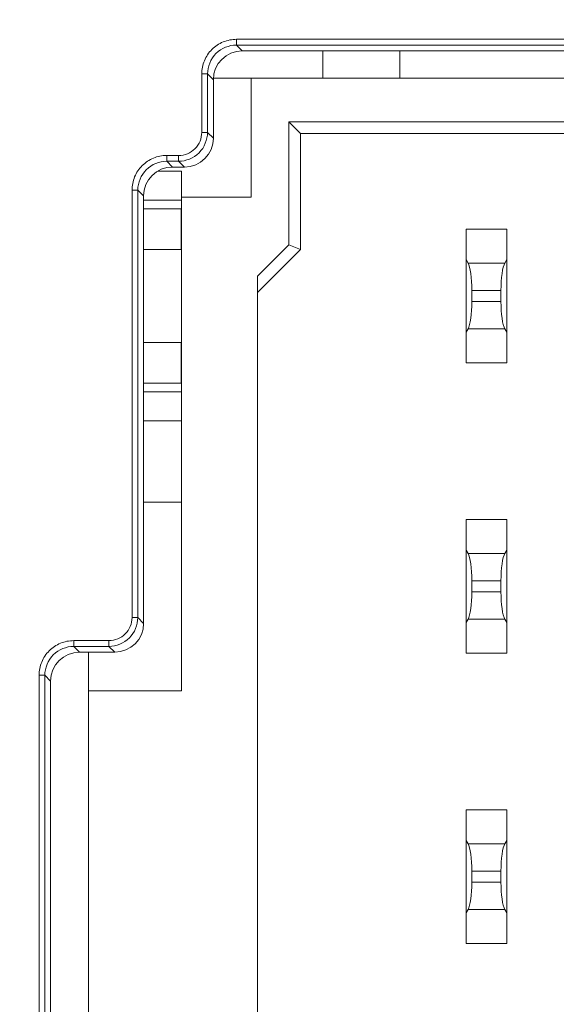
# Model space of a CAD drawing. Header units: millimetres. Extents: x -296 to 295, y -209 to 209.
# Tile 43 of 146: x -248 to -239, y 41 to 58. Entities that reach past the tile are written whole.
import ezdxf

# ---------------------------------------------------------------- set-up
doc = ezdxf.new("R2010")
doc.units = ezdxf.units.MM
doc.header["$MEASUREMENT"] = 0
doc.layers.add('layer 1', color=7, linetype='Continuous')

msp = doc.modelspace()

# ---------------------------------------------------------------- linework, layer by layer
at = {"layer": 'layer 1', "color": 1, "lineweight": 0}
msp.add_open_spline([(295.3283, 209.2747), (295.3283, 209.2747), (295.3283, -208.9236), (295.3283, -208.9236), (295.3283, -208.9236), (-296.1944, -208.9236), (-296.1944, -208.9236), (-296.1944, -208.9236), (-296.1944, 209.2747), (-296.1944, 209.2747), (-296.1944, 209.2747), (295.3283, 209.2747), (295.3283, 209.2747)], degree=3, knots=[0, 0, 0, 0, 0.25, 0.25, 0.25, 0.5, 0.5, 0.5, 0.75, 0.75, 0.75, 1, 1, 1, 1], dxfattribs=at)
at = {"layer": 'layer 1', "color": 5, "lineweight": 0}
msp.add_open_spline([(-281.2487, 194.7284), (-281.2487, 194.7284), (-281.2487, -197.0649), (-281.2487, -197.0649), (-281.2487, -197.0649), (283.3586, -197.0649), (283.3586, -197.0649)], degree=3, knots=[0, 0, 0, 0, 0.5, 0.5, 0.5, 1, 1, 1, 1], dxfattribs=at)
at = {"layer": 'layer 1', "lineweight": 9}
for points, knots in [([(-241.2543, 79.3214), (-241.2543, 79.8736), (-241.702, 80.3214), (-242.2543, 80.3214), (-242.8066, 80.3214), (-243.2543, 79.8736), (-243.2543, 79.3214), (-243.2543, 78.7691), (-242.8066, 78.3214), (-242.2543, 78.3214), (-241.702, 78.3213), (-241.2543, 78.7691), (-241.2543, 79.3213), (-241.2543, 105.8269), (-241.2543, 52.8158), (-241.2543, 79.3214)], [0, 0, 0, 0, 0.25, 0.25, 0.25, 0.5, 0.5, 0.5, 0.75, 0.75, 0.75, 1, 1, 1, 1.0001, 1.0001, 1.0001, 1.0001]), ([(-244.3071, 57.7156), (-244.3847, 57.7153), (-244.4631, 57.7003), (-244.5354, 57.6704), (-244.6077, 57.6404), (-244.6739, 57.5957), (-244.729, 57.541)], [0, 0, 0, 0, 0.5, 0.5, 0.5, 1, 1, 1, 1]), ([(-244.729, 57.541), (-244.7836, 57.4859), (-244.8284, 57.4198), (-244.8583, 57.3475), (-244.8882, 57.2752), (-244.9032, 57.1967), (-244.9036, 57.1191)], [0, 0, 0, 0, 0.5, 0.5, 0.5, 1, 1, 1, 1]), ([(-244.3071, 57.6162), (-244.4339, 57.6163), (-244.5662, 57.5634), (-244.6588, 57.4708), (-244.7513, 57.3782), (-244.8042, 57.246), (-244.8042, 57.1191)], [0, 0, 0, 0, 0.5, 0.5, 0.5, 1, 1, 1, 1]), ([(-244.9036, 56.1133), (-244.9044, 56.0616), (-244.9141, 56.0093), (-244.9338, 55.9611), (-244.9535, 55.9129), (-244.9831, 55.8689), (-245.02, 55.832), (-245.0568, 55.7952), (-245.1009, 55.7656), (-245.149, 55.7459), (-245.1972, 55.7261), (-245.2495, 55.7162), (-245.3012, 55.7156)], [0, 0, 0, 0, 0.25, 0.25, 0.25, 0.5, 0.5, 0.5, 0.75, 0.75, 0.75, 1, 1, 1, 1]), ([(-244.8042, 56.1133), (-244.8042, 55.9865), (-244.8572, 55.8544), (-244.9498, 55.7618), (-245.0423, 55.6693), (-245.1744, 55.6163), (-245.3012, 55.6162)], [0, 0, 0, 0, 0.5, 0.5, 0.5, 1, 1, 1, 1]), ([(-245.5071, 55.6162), (-245.6339, 55.6163), (-245.7662, 55.5634), (-245.8588, 55.4708), (-245.9513, 55.3782), (-246.0042, 55.246), (-246.0042, 55.1191)], [0, 0, 0, 0, 0.5, 0.5, 0.5, 1, 1, 1, 1]), ([(-245.5071, 55.7156), (-245.5847, 55.7153), (-245.6631, 55.7003), (-245.7354, 55.6704), (-245.8077, 55.6404), (-245.8739, 55.5957), (-245.929, 55.541)], [0, 0, 0, 0, 0.5, 0.5, 0.5, 1, 1, 1, 1]), ([(-245.929, 55.541), (-245.9836, 55.4859), (-246.0284, 55.4198), (-246.0583, 55.3475), (-246.0882, 55.2752), (-246.1032, 55.1967), (-246.1036, 55.1191)], [0, 0, 0, 0, 0.5, 0.5, 0.5, 1, 1, 1, 1]), ([(-246.1036, 47.7583), (-246.1044, 47.7066), (-246.1141, 47.6543), (-246.1338, 47.6061), (-246.1535, 47.5579), (-246.1831, 47.5139), (-246.22, 47.477), (-246.2568, 47.4402), (-246.3009, 47.4106), (-246.349, 47.3909), (-246.3972, 47.3711), (-246.4495, 47.3612), (-246.5012, 47.3606)], [0, 0, 0, 0, 0.25, 0.25, 0.25, 0.5, 0.5, 0.5, 0.75, 0.75, 0.75, 1, 1, 1, 1]), ([(-246.0042, 47.7583), (-246.0042, 47.6315), (-246.0572, 47.4994), (-246.1498, 47.4068), (-246.2423, 47.3143), (-246.3744, 47.2613), (-246.5012, 47.2612)], [0, 0, 0, 0, 0.5, 0.5, 0.5, 1, 1, 1, 1]), ([(-247.1071, 47.3606), (-247.1847, 47.3603), (-247.2631, 47.3453), (-247.3354, 47.3154), (-247.4077, 47.2854), (-247.4739, 47.2407), (-247.529, 47.186)], [0, 0, 0, 0, 0.5, 0.5, 0.5, 1, 1, 1, 1]), ([(-247.529, 47.186), (-247.5836, 47.1309), (-247.6284, 47.0648), (-247.6583, 46.9925), (-247.6882, 46.9202), (-247.7032, 46.8417), (-247.7036, 46.7641)], [0, 0, 0, 0, 0.5, 0.5, 0.5, 1, 1, 1, 1]), ([(-247.1071, 47.2612), (-247.2339, 47.2613), (-247.3662, 47.2084), (-247.4588, 47.1158), (-247.5513, 47.0232), (-247.6042, 46.891), (-247.6042, 46.7641)], [0, 0, 0, 0, 0.5, 0.5, 0.5, 1, 1, 1, 1])]:
    msp.add_open_spline(points, degree=3, knots=knots, dxfattribs=at)
for points in [[(-244.3071, 57.6162), (-244.3071, 57.6162), (-244.3071, 57.7156), (-244.3071, 57.7156)], [(-236.0015, 57.7156), (-236.0015, 57.7156), (-244.3071, 57.7156), (-244.3071, 57.7156)], [(-244.2072, 57.5164), (-244.482, 57.5164), (-244.7043, 57.294), (-244.7043, 57.0193)], [(-244.3071, 57.6162), (-244.3071, 57.6162), (-244.2072, 57.5164), (-244.2072, 57.5164)], [(-244.3071, 57.6162), (-244.3071, 57.6162), (-236.0015, 57.6162), (-236.0015, 57.6162)], [(-244.2072, 57.5164), (-244.2072, 57.5164), (-236.1014, 57.5164), (-236.1014, 57.5164)], [(-242.8194, 57.5164), (-242.8194, 57.5164), (-242.8194, 57.0464), (-242.8194, 57.0464)], [(-241.4965, 57.5164), (-241.4965, 57.5164), (-241.4965, 57.0464), (-241.4965, 57.0464)], [(-244.9036, 57.1191), (-244.9036, 57.1191), (-244.9036, 56.1133), (-244.9036, 56.1133)], [(-244.9036, 57.1191), (-244.9036, 57.1191), (-244.8042, 57.1191), (-244.8042, 57.1191)], [(-244.8042, 56.1133), (-244.8042, 56.1133), (-244.8042, 57.1191), (-244.8042, 57.1191)], [(-244.7043, 57.0193), (-244.7043, 57.0193), (-244.8042, 57.1191), (-244.8042, 57.1191)], [(-244.7043, 57.0464), (-244.7043, 57.0464), (-236.2543, 57.0464), (-236.2543, 57.0464)], [(-244.7043, 56.0134), (-244.7043, 56.0134), (-244.7043, 57.0193), (-244.7043, 57.0193)], [(-244.0543, 54.9964), (-244.0543, 54.9964), (-244.0543, 57.0464), (-244.0543, 57.0464)], [(-243.2043, 56.0964), (-243.2043, 56.0964), (-243.4043, 56.2964), (-243.4043, 56.2964)], [(-243.4043, 54.1792), (-243.4043, 54.1792), (-243.4043, 56.2964), (-243.4043, 56.2964)], [(-243.4043, 56.2964), (-243.4043, 56.2964), (-237.2543, 56.2964), (-237.2543, 56.2964)], [(-245.2014, 55.5164), (-244.9266, 55.5164), (-244.7043, 55.7387), (-244.7043, 56.0134)], [(-244.8042, 56.1133), (-244.8042, 56.1133), (-244.9036, 56.1133), (-244.9036, 56.1133)], [(-244.8042, 56.1133), (-244.8042, 56.1133), (-244.7043, 56.0134), (-244.7043, 56.0134)], [(-243.2043, 54.0964), (-243.2043, 54.0964), (-243.2043, 56.0964), (-243.2043, 56.0964)], [(-243.2043, 56.0964), (-243.2043, 56.0964), (-237.4543, 56.0964), (-237.4543, 56.0964)], [(-245.5071, 55.6162), (-245.5071, 55.6162), (-245.5071, 55.7156), (-245.5071, 55.7156)], [(-245.3012, 55.7156), (-245.3012, 55.7156), (-245.5071, 55.7156), (-245.5071, 55.7156)], [(-245.5071, 55.6162), (-245.5071, 55.6162), (-245.4072, 55.5164), (-245.4072, 55.5164)], [(-245.5071, 55.6162), (-245.5071, 55.6162), (-245.3012, 55.6162), (-245.3012, 55.6162)], [(-245.3012, 55.7156), (-245.3012, 55.7156), (-245.3012, 55.6162), (-245.3012, 55.6162)], [(-245.2014, 55.5164), (-245.2014, 55.5164), (-245.3012, 55.6162), (-245.3012, 55.6162)], [(-245.4072, 55.5164), (-245.682, 55.5164), (-245.9043, 55.294), (-245.9043, 55.0193)], [(-245.6604, 55.4464), (-245.6604, 55.4464), (-245.2543, 55.4464), (-245.2543, 55.4464)], [(-245.4072, 55.5164), (-245.4072, 55.5164), (-245.2014, 55.5164), (-245.2014, 55.5164)], [(-245.2543, 55.4464), (-245.2543, 55.4464), (-245.2543, 46.4964), (-245.2543, 46.4964)], [(-246.1036, 55.1191), (-246.1036, 55.1191), (-246.1036, 47.7583), (-246.1036, 47.7583)], [(-246.1036, 55.1191), (-246.1036, 55.1191), (-246.0042, 55.1191), (-246.0042, 55.1191)], [(-246.0042, 47.7583), (-246.0042, 47.7583), (-246.0042, 55.1191), (-246.0042, 55.1191)], [(-245.9043, 55.0193), (-245.9043, 55.0193), (-246.0042, 55.1191), (-246.0042, 55.1191)], [(-245.9043, 47.6584), (-245.9043, 47.6584), (-245.9043, 55.0193), (-245.9043, 55.0193)], [(-245.9043, 54.9464), (-245.9043, 54.9464), (-245.2543, 54.9464), (-245.2543, 54.9464)], [(-245.2543, 54.9964), (-245.2543, 54.9964), (-244.0543, 54.9964), (-244.0543, 54.9964)], [(-245.2606, 54.7964), (-245.2606, 54.7964), (-245.9043, 54.7964), (-245.9043, 54.7964)], [(-245.2606, 54.7964), (-245.2606, 54.7964), (-245.2606, 54.0964), (-245.2606, 54.0964)], [(-240.3543, 54.4464), (-240.3543, 54.4464), (-239.6543, 54.4464), (-239.6543, 54.4464)], [(-240.3543, 54.4464), (-240.3543, 54.4464), (-240.3543, 52.1464), (-240.3543, 52.1464)], [(-239.6543, 52.1464), (-239.6543, 52.1464), (-239.6543, 54.4464), (-239.6543, 54.4464)], [(-245.9043, 54.0964), (-245.9043, 54.0964), (-245.2606, 54.0964), (-245.2606, 54.0964)], [(-243.4043, 54.1792), (-243.4043, 54.1792), (-243.9443, 53.6392), (-243.9443, 53.6392)], [(-243.9443, 53.3564), (-243.9443, 53.3564), (-243.2043, 54.0964), (-243.2043, 54.0964)], [(-243.2043, 54.0964), (-243.2043, 54.0964), (-243.4043, 54.1792), (-243.4043, 54.1792)], [(-240.3212, 53.8635), (-240.3212, 53.8635), (-240.3543, 53.9214), (-240.3543, 53.9214)], [(-239.6873, 53.8635), (-239.6873, 53.8635), (-239.6543, 53.9214), (-239.6543, 53.9214)], [(-240.3212, 53.8635), (-240.3212, 53.8635), (-239.6873, 53.8635), (-239.6873, 53.8635)], [(-240.2543, 53.3916), (-240.2543, 53.6041), (-240.2811, 53.7933), (-240.3212, 53.8635)], [(-239.6873, 53.8635), (-239.7274, 53.7933), (-239.7543, 53.6041), (-239.7543, 53.3916)], [(-243.9443, 40.5464), (-243.9443, 40.5464), (-243.9443, 53.6392), (-243.9443, 53.6392)], [(-239.7543, 53.3916), (-239.7543, 53.3916), (-240.2543, 53.3916), (-240.2543, 53.3916)], [(-240.2543, 53.2011), (-240.2543, 53.2011), (-240.2543, 53.3916), (-240.2543, 53.3916)], [(-239.7543, 53.2011), (-239.7543, 53.2011), (-239.7543, 53.3916), (-239.7543, 53.3916)], [(-240.3212, 52.7292), (-240.2811, 52.7994), (-240.2543, 52.9886), (-240.2543, 53.2011)], [(-240.2543, 53.2011), (-240.2543, 53.2011), (-239.7543, 53.2011), (-239.7543, 53.2011)], [(-239.7543, 53.2011), (-239.7543, 52.9886), (-239.7274, 52.7994), (-239.6873, 52.7292)], [(-240.3212, 52.7292), (-240.3212, 52.7292), (-240.3543, 52.6714), (-240.3543, 52.6714)], [(-239.6873, 52.7292), (-239.6873, 52.7292), (-240.3212, 52.7292), (-240.3212, 52.7292)], [(-239.6873, 52.7292), (-239.6873, 52.7292), (-239.6543, 52.6714), (-239.6543, 52.6714)], [(-245.2606, 52.4964), (-245.2606, 52.4964), (-245.9043, 52.4964), (-245.9043, 52.4964)], [(-245.2606, 52.4964), (-245.2606, 52.4964), (-245.2606, 51.7964), (-245.2606, 51.7964)], [(-240.3543, 52.1464), (-240.3543, 52.1464), (-239.6543, 52.1464), (-239.6543, 52.1464)], [(-245.9043, 51.7964), (-245.9043, 51.7964), (-245.2606, 51.7964), (-245.2606, 51.7964)], [(-245.2543, 51.6464), (-245.2543, 51.6464), (-245.9043, 51.6464), (-245.9043, 51.6464)], [(-245.2543, 51.1464), (-245.2543, 51.1464), (-245.9043, 51.1464), (-245.9043, 51.1464)], [(-245.9043, 49.7464), (-245.9043, 49.7464), (-245.2543, 49.7464), (-245.2543, 49.7464)], [(-240.3543, 49.4464), (-240.3543, 49.4464), (-239.6543, 49.4464), (-239.6543, 49.4464)], [(-240.3543, 49.4464), (-240.3543, 49.4464), (-240.3543, 47.1464), (-240.3543, 47.1464)], [(-239.6543, 47.1464), (-239.6543, 47.1464), (-239.6543, 49.4464), (-239.6543, 49.4464)], [(-240.3212, 48.8635), (-240.3212, 48.8635), (-240.3543, 48.9214), (-240.3543, 48.9214)], [(-240.3212, 48.8635), (-240.3212, 48.8635), (-239.6873, 48.8635), (-239.6873, 48.8635)], [(-240.2543, 48.3916), (-240.2543, 48.6041), (-240.2811, 48.7933), (-240.3212, 48.8635)], [(-239.6873, 48.8635), (-239.7274, 48.7933), (-239.7543, 48.6041), (-239.7543, 48.3916)], [(-239.6873, 48.8635), (-239.6873, 48.8635), (-239.6543, 48.9214), (-239.6543, 48.9214)], [(-239.7543, 48.3916), (-239.7543, 48.3916), (-240.2543, 48.3916), (-240.2543, 48.3916)], [(-240.2543, 48.2011), (-240.2543, 48.2011), (-240.2543, 48.3916), (-240.2543, 48.3916)], [(-239.7543, 48.2011), (-239.7543, 48.2011), (-239.7543, 48.3916), (-239.7543, 48.3916)], [(-240.3212, 47.7292), (-240.2811, 47.7994), (-240.2543, 47.9886), (-240.2543, 48.2011)], [(-240.2543, 48.2011), (-240.2543, 48.2011), (-239.7543, 48.2011), (-239.7543, 48.2011)], [(-239.7543, 48.2011), (-239.7543, 47.9886), (-239.7274, 47.7994), (-239.6873, 47.7292)], [(-246.4014, 47.1614), (-246.1266, 47.1614), (-245.9043, 47.3837), (-245.9043, 47.6584)], [(-246.0042, 47.7583), (-246.0042, 47.7583), (-246.1036, 47.7583), (-246.1036, 47.7583)], [(-246.0042, 47.7583), (-246.0042, 47.7583), (-245.9043, 47.6584), (-245.9043, 47.6584)], [(-240.3212, 47.7292), (-240.3212, 47.7292), (-240.3543, 47.6714), (-240.3543, 47.6714)], [(-239.6873, 47.7292), (-239.6873, 47.7292), (-240.3212, 47.7292), (-240.3212, 47.7292)], [(-239.6873, 47.7292), (-239.6873, 47.7292), (-239.6543, 47.6714), (-239.6543, 47.6714)], [(-247.1071, 47.2612), (-247.1071, 47.2612), (-247.1071, 47.3606), (-247.1071, 47.3606)], [(-246.5012, 47.3606), (-246.5012, 47.3606), (-247.1071, 47.3606), (-247.1071, 47.3606)], [(-246.5012, 47.3606), (-246.5012, 47.3606), (-246.5012, 47.2612), (-246.5012, 47.2612)], [(-247.0072, 47.1614), (-247.282, 47.1614), (-247.5043, 46.939), (-247.5043, 46.6643)], [(-247.1071, 47.2612), (-247.1071, 47.2612), (-247.0072, 47.1614), (-247.0072, 47.1614)], [(-247.1071, 47.2612), (-247.1071, 47.2612), (-246.5012, 47.2612), (-246.5012, 47.2612)], [(-247.0072, 47.1614), (-247.0072, 47.1614), (-246.4014, 47.1614), (-246.4014, 47.1614)], [(-246.8543, 47.1614), (-246.8543, 47.1614), (-246.8543, 19.4614), (-246.8543, 19.4614)], [(-246.4014, 47.1614), (-246.4014, 47.1614), (-246.5012, 47.2612), (-246.5012, 47.2612)], [(-240.3543, 47.1464), (-240.3543, 47.1464), (-239.6543, 47.1464), (-239.6543, 47.1464)], [(-247.7036, 46.7641), (-247.7036, 46.7641), (-247.7036, 19.8586), (-247.7036, 19.8586)], [(-247.7036, 46.7641), (-247.7036, 46.7641), (-247.6042, 46.7641), (-247.6042, 46.7641)], [(-247.5043, 46.6643), (-247.5043, 46.6643), (-247.6042, 46.7641), (-247.6042, 46.7641)], [(-247.6042, 19.8586), (-247.6042, 19.8586), (-247.6042, 46.7641), (-247.6042, 46.7641)], [(-247.5043, 19.9584), (-247.5043, 19.9584), (-247.5043, 46.6643), (-247.5043, 46.6643)], [(-246.8543, 46.4964), (-246.8543, 46.4964), (-245.2543, 46.4964), (-245.2543, 46.4964)], [(-240.3543, 44.4464), (-240.3543, 44.4464), (-239.6543, 44.4464), (-239.6543, 44.4464)], [(-240.3543, 44.4464), (-240.3543, 44.4464), (-240.3543, 42.1464), (-240.3543, 42.1464)], [(-239.6543, 42.1464), (-239.6543, 42.1464), (-239.6543, 44.4464), (-239.6543, 44.4464)], [(-240.3212, 43.8635), (-240.3212, 43.8635), (-240.3543, 43.9214), (-240.3543, 43.9214)], [(-239.6873, 43.8635), (-239.6873, 43.8635), (-239.6543, 43.9214), (-239.6543, 43.9214)], [(-240.3212, 43.8635), (-240.3212, 43.8635), (-239.6873, 43.8635), (-239.6873, 43.8635)], [(-240.2543, 43.3916), (-240.2543, 43.6041), (-240.2811, 43.7933), (-240.3212, 43.8635)], [(-239.6873, 43.8635), (-239.7274, 43.7933), (-239.7543, 43.6041), (-239.7543, 43.3916)], [(-239.7543, 43.3916), (-239.7543, 43.3916), (-240.2543, 43.3916), (-240.2543, 43.3916)], [(-240.2543, 43.2011), (-240.2543, 43.2011), (-240.2543, 43.3916), (-240.2543, 43.3916)], [(-239.7543, 43.2011), (-239.7543, 43.2011), (-239.7543, 43.3916), (-239.7543, 43.3916)], [(-240.3212, 42.7292), (-240.2811, 42.7994), (-240.2543, 42.9886), (-240.2543, 43.2011)], [(-240.2543, 43.2011), (-240.2543, 43.2011), (-239.7543, 43.2011), (-239.7543, 43.2011)], [(-239.7543, 43.2011), (-239.7543, 42.9886), (-239.7274, 42.7994), (-239.6873, 42.7292)], [(-240.3212, 42.7292), (-240.3212, 42.7292), (-240.3543, 42.6714), (-240.3543, 42.6714)], [(-239.6873, 42.7292), (-239.6873, 42.7292), (-240.3212, 42.7292), (-240.3212, 42.7292)], [(-239.6873, 42.7292), (-239.6873, 42.7292), (-239.6543, 42.6714), (-239.6543, 42.6714)], [(-240.3543, 42.1464), (-240.3543, 42.1464), (-239.6543, 42.1464), (-239.6543, 42.1464)]]:
    msp.add_open_spline(points, degree=3, dxfattribs=at)

doc.saveas('drawing.dxf')
